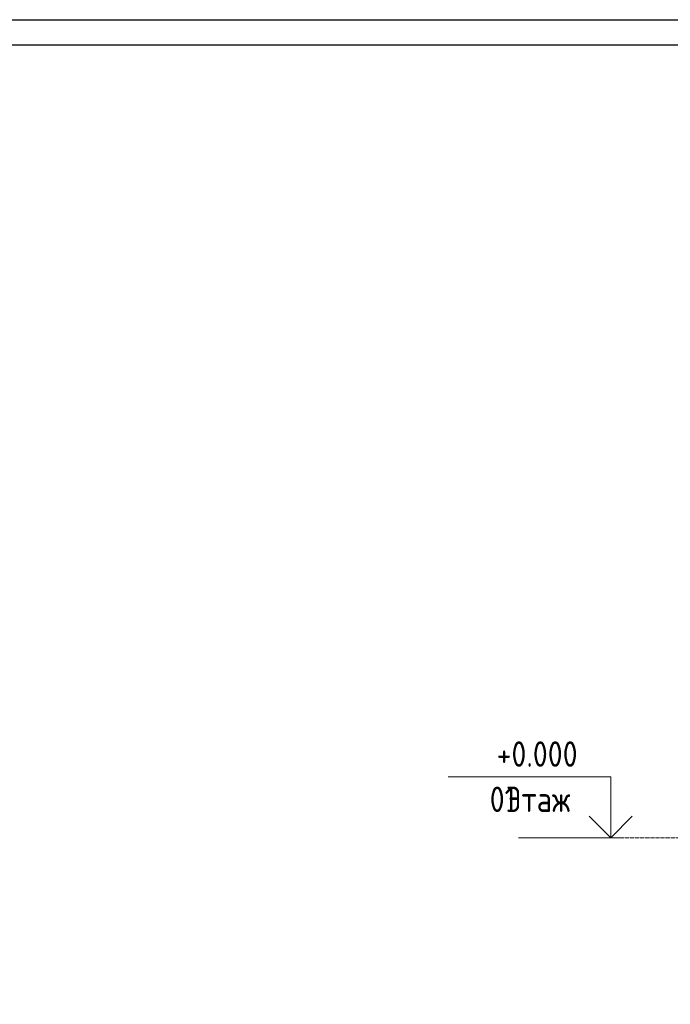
# Model space of a CAD drawing. Header units: metres. Extents: x -54598 to 1827199, y -329446 to -256744.
# Tile 199 of 256: x 132360 to 145173, y -276135 to -256744. Entities that reach past the tile are written whole.
import ezdxf

# ---------------------------------------------------------------- set-up
doc = ezdxf.new("R2010")
doc.units = ezdxf.units.M
doc.linetypes.add('ADSK_Линия сетки', pattern=[25, 20, -2.5, 0, -2.5])
for name, color, linetype, lineweight in [('A-ANNO-NOTE', 131, 'Continuous', 20), ('A-FLOR-LEVL', 51, 'Continuous', 9), ('ЭМ', 3, 'Continuous', 20)]:
    doc.layers.add(name, color=color, linetype=linetype, lineweight=lineweight)
doc.layers.add('PDF UCHUN', color=3, linetype='Continuous')
doc.layers.add('Формат', color=253, linetype='Continuous')
doc.styles.add('GOST Common', font='GOST_Common.ttf', dxfattribs={"width": 0.9, "height": 125})

# ---------------------------------------------------------------- blocks, each defined once
blk = doc.blocks.new('fasdfds')
at = {"layer": 'A-ANNO-NOTE', "extrusion": (0, 0, -1)}
for p, q in [((291136.5, 94702.2), (290336.5, 94702.2)), ((291136.5, 94402.2), (291136.5, 94702.2)), ((291136.5, 94402.2), (291030.5, 94508.3)), ((291136.5, 94402.2), (291242.6, 94508.3)), ((291183.2, 94402.2), (290683.2, 94402.2))]:
    blk.add_line(p, q, dxfattribs=at)
at = {"layer": 'A-FLOR-LEVL', "linetype": 'ADSK_Линия сетки', "lineweight": 20}
blk.add_line((295756.1, 94402.2), (290933.2, 94402.2), dxfattribs=at)
at = {"layer": 'A-FLOR-LEVL', "style": 'GOST Common', "width": 0.9}
for s, p in [('+0.000', (290574.8, 94751.7)), (' 01', (290472.5, 94529)), ('Этаж', (290620.2, 94529))]:
    blk.add_text(s, height=125, dxfattribs=at).set_placement(p)
blk = doc.blocks.new('*U30')
at = {"layer": 'ЭМ', "color": 0, "lineweight": 20, "ltscale": 0.5}
blk.add_lwpolyline([(0, 0), (841, 0), (841, 594), (0, 594)], close=True, dxfattribs=at)
at = {"layer": 'ЭМ', "color": 0, "lineweight": 30, "ltscale": 0.5}
blk.add_lwpolyline([(20, 5), (836, 5), (836, 589), (20, 589)], close=True, dxfattribs=at)

msp = doc.modelspace()

# ---------------------------------------------------------------- linework, layer by layer
at = {"layer": 'PDF UCHUN', "color": 0, "lineweight": 25}
msp.add_lwpolyline([(91502, -256744), (175602, -256744), (175602, -316144), (91502, -316144)], close=True, dxfattribs=at)

# ---------------------------------------------------------------- block references
at = {"color": 5, "lineweight": 30, "xscale": 4, "yscale": 4, "zscale": 4}
msp.add_blockref('fasdfds', (-1020547, -650463), dxfattribs=at)
at = {"layer": 'Формат', "color": 0, "xscale": 100, "yscale": 100, "zscale": 100}
msp.add_blockref('*U30', (91502, -316144), dxfattribs=at)

doc.saveas('drawing.dxf')
